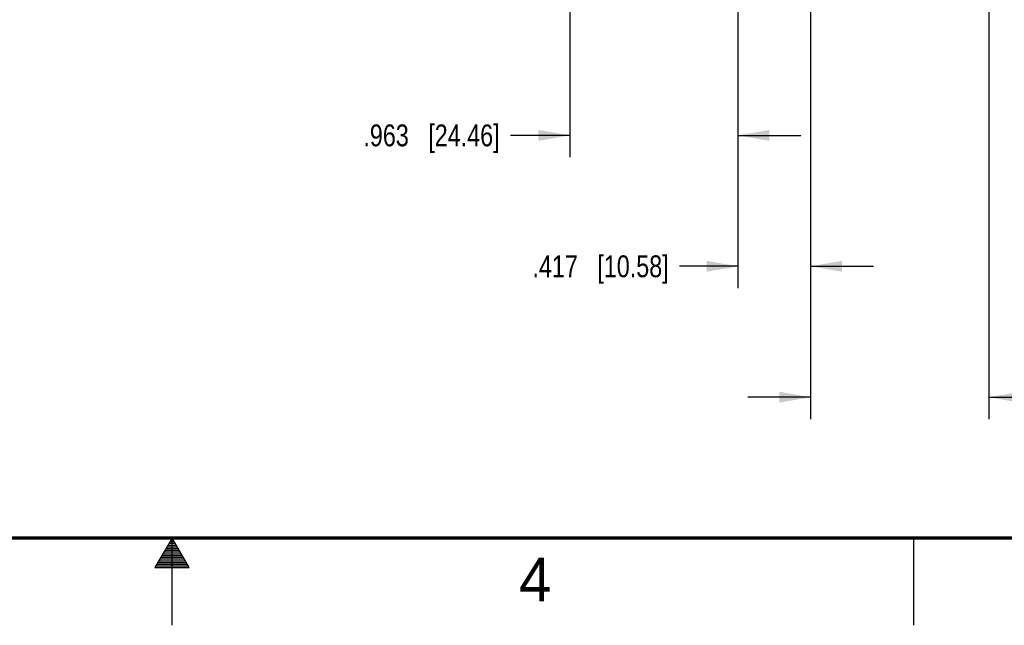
# Model space of a CAD drawing. Header units: inches. Extents: x 0 to 34, y 0 to 22.
# Tile 29 of 74: x 16.1 to 21.8, y 0 to 3.5. Entities that reach past the tile are written whole.
import ezdxf

# ---------------------------------------------------------------- set-up
doc = ezdxf.new("R2010")
doc.units = ezdxf.units.IN
doc.header["$LTSCALE"] = 1.87
doc.header["$MEASUREMENT"] = 0
doc.layers.get('0').update_dxf_attribs({"linetype": 'CONTINUOUS'})
doc.layers.add('DIMENSIONS', color=7, linetype='CONTINUOUS')
doc.styles.get("Standard").update_dxf_attribs({"font": 'txt', "width": 0.8})
doc.styles.add('TEXTSTYLE_2', font='txt')
doc.dimstyles.new('DIMSTYLE_1', dxfattribs={"dimtxt": 0.125, "dimasz": 0.18, "dimexe": 0.125, "dimexo": 0.0625, "dimgap": 0.0625, "dimtad": 0, "dimtih": 1, "dimtoh": 1, "dimdec": 3, "dimzin": 4, "dimdsep": 46, "dimtxsty": 'STANDARD', "dimblk": '_FILLED', "dimblk1": '_FILLED', "dimblk2": '_FILLED', "dimcen": 0.09, "dimadec": 0, "dimazin": 0, "dimtp": 0.001, "dimtm": 0.001, "dimtfac": 1, "dimtdec": 3, "dimtofl": 0, "dimtmove": 0, "dimatfit": 3, "dimldrblk": '_FILLED', "dimfxl": 1, "dimtolj": 1, "dimtzin": 4, "dimarcsym": 0})

# ---------------------------------------------------------------- blocks, each defined once
blk = doc.blocks.new('_FILLED')
at = {"color": 0, "linetype": 'BYBLOCK'}
blk.add_solid([(0, 0), (-1, 0.174), (-1, -0.174)], dxfattribs=at)
blk = doc.blocks.new('*D14')
at = {"layer": 'DIMENSIONS', "color": 2, "linetype": 'CONTINUOUS'}
for p, q in [((20.2426, 5.2319), (20.2426, 2.6817)), ((19.2796, 3.5357), (19.2796, 2.6817)), ((19.2796, 2.8067), (18.9395, 2.8067)), ((20.2426, 2.8067), (20.6026, 2.8067))]:
    blk.add_line(p, q, dxfattribs=at)
at = {"layer": 'DIMENSIONS', "color": 2, "linetype": 'CONTINUOUS', "xscale": 0.18, "yscale": 0.18, "zscale": 0.18}
blk.add_blockref('_FILLED', (19.2796, 2.8067), dxfattribs=at)
at = {"layer": 'DIMENSIONS', "color": 2, "linetype": 'CONTINUOUS', "xscale": 0.18, "yscale": 0.18, "zscale": 0.18, "rotation": 180}
blk.add_blockref('_FILLED', (20.2426, 2.8067), dxfattribs=at)
at = {"layer": 'DIMENSIONS', "color": 2, "linetype": 'CONTINUOUS', "insert": (18.877, 2.8692), "char_height": 0.125, "width": 1.225, "attachment_point": 3, "line_spacing_factor": 0.9}
blk.add_mtext('.963{\\Ftxt.shx;\\W1.000000;\\H0.125000; }[24.46]', dxfattribs=at)
blk = doc.blocks.new('*D15')
at = {"layer": 'DIMENSIONS', "color": 2, "linetype": 'CONTINUOUS'}
for p, q in [((20.2426, 5.2319), (20.2426, 1.9317)), ((20.6593, 4.3168), (20.6593, 1.9317)), ((20.2426, 2.0567), (19.9083, 2.0567)), ((20.6593, 2.0567), (21.0193, 2.0567))]:
    blk.add_line(p, q, dxfattribs=at)
at = {"layer": 'DIMENSIONS', "color": 2, "linetype": 'CONTINUOUS', "xscale": 0.18, "yscale": 0.18, "zscale": 0.18}
blk.add_blockref('_FILLED', (20.2426, 2.0567), dxfattribs=at)
at = {"layer": 'DIMENSIONS', "color": 2, "linetype": 'CONTINUOUS', "xscale": 0.18, "yscale": 0.18, "zscale": 0.18, "rotation": 180}
blk.add_blockref('_FILLED', (20.6593, 2.0567), dxfattribs=at)
at = {"layer": 'DIMENSIONS', "color": 2, "linetype": 'CONTINUOUS', "insert": (19.8458, 2.1192), "char_height": 0.125, "width": 1.225, "attachment_point": 3, "line_spacing_factor": 0.9}
blk.add_mtext('.417{\\Ftxt.shx;\\W1.000000;\\H0.125000; }[10.58]', dxfattribs=at)
blk = doc.blocks.new('*D16')
at = {"layer": 'DIMENSIONS', "color": 2, "linetype": 'CONTINUOUS'}
for p, q in [((20.6593, 4.3168), (20.6593, 1.1817)), ((21.6796, 3.5357), (21.6796, 1.1817)), ((20.6593, 1.3067), (20.2993, 1.3067)), ((21.6796, 1.3067), (22.0473, 1.3067))]:
    blk.add_line(p, q, dxfattribs=at)
at = {"layer": 'DIMENSIONS', "color": 2, "linetype": 'CONTINUOUS', "xscale": 0.18, "yscale": 0.18, "zscale": 0.18}
blk.add_blockref('_FILLED', (20.6593, 1.3067), dxfattribs=at)
at = {"layer": 'DIMENSIONS', "color": 2, "linetype": 'CONTINUOUS', "xscale": 0.18, "yscale": 0.18, "zscale": 0.18, "rotation": 180}
blk.add_blockref('_FILLED', (21.6796, 1.3067), dxfattribs=at)
at = {"layer": 'DIMENSIONS', "color": 2, "linetype": 'CONTINUOUS', "insert": (22.1098, 1.3692), "char_height": 0.125, "width": 1.325, "attachment_point": 1, "line_spacing_factor": 0.9}
blk.add_mtext('1.020{\\Ftxt.shx;\\W1.000000;\\H0.125000; }[25.92]', dxfattribs=at)

msp = doc.modelspace()

# ---------------------------------------------------------------- linework, layer by layer
at = {"color": 2, "linetype": 'CONTINUOUS'}
for p, q in [((17, 0.5), (16.902, 0.3303)), ((16.9769, 0.46), (17.0231, 0.46)), ((16.9827, 0.47), (17.0173, 0.47)), ((16.9885, 0.48), (17.0116, 0.48)), ((16.9942, 0.49), (17.0058, 0.49)), ((17.098, 0.3303), (17, 0.5)), ((17, 0), (17, 0.5)), ((21.25, 0), (21.25, 0.5)), ((16.9423, 0.4), (17.0578, 0.4)), ((16.9481, 0.41), (17.052, 0.41)), ((16.9538, 0.42), (17.0462, 0.42)), ((16.9596, 0.43), (17.0404, 0.43)), ((16.9654, 0.44), (17.0347, 0.44)), ((16.9712, 0.45), (17.0289, 0.45)), ((16.9076, 0.34), (17.0924, 0.34)), ((16.9134, 0.35), (17.0866, 0.35)), ((16.9192, 0.36), (17.0808, 0.36)), ((16.925, 0.37), (17.0751, 0.37)), ((16.9307, 0.38), (17.0693, 0.38)), ((16.9365, 0.39), (17.0635, 0.39)), ((16.902, 0.3303), (17.098, 0.3303))]:
    msp.add_line(p, q, dxfattribs=at)
at = {"color": 7, "linetype": 'CONTINUOUS', "const_width": 0.02}
msp.add_lwpolyline([(0.5, 0.5), (33.5, 0.5)], dxfattribs=at)

# ---------------------------------------------------------------- texts
at = {"color": 2, "linetype": 'CONTINUOUS', "insert": (18.9884, 0.3869), "char_height": 0.25, "width": 0.25, "attachment_point": 1, "line_spacing_factor": 0.9, "style": 'TEXTSTYLE_2'}
msp.add_mtext('4', dxfattribs=at)

# ---------------------------------------------------------------- dimensions: what is measured, and where the dimension line sits
at = {"layer": 'DIMENSIONS', "color": 2, "linetype": 'CONTINUOUS'}
for base, p1, p2, picture, middle in [((20.2426, 2.8067), (19.2796, 3.5982), (20.2426, 5.2944), '*D14', (18.2645, 2.8067)), ((20.6593, 2.0567), (20.2426, 5.2944), (20.6593, 4.3793), '*D15', (19.2333, 2.0567)), ((21.6796, 1.3067), (20.6593, 4.3793), (21.6796, 3.5982), '*D16', (22.7723, 1.3067))]:
    dim = msp.add_linear_dim(base=base, p1=p1, p2=p2, dimstyle='DIMSTYLE_1', dxfattribs=at)
    dim.commit()
    dim.dimension.update_dxf_attribs({"geometry": picture, "text_midpoint": middle, "dimtype": 160})

doc.saveas('drawing.dxf')
